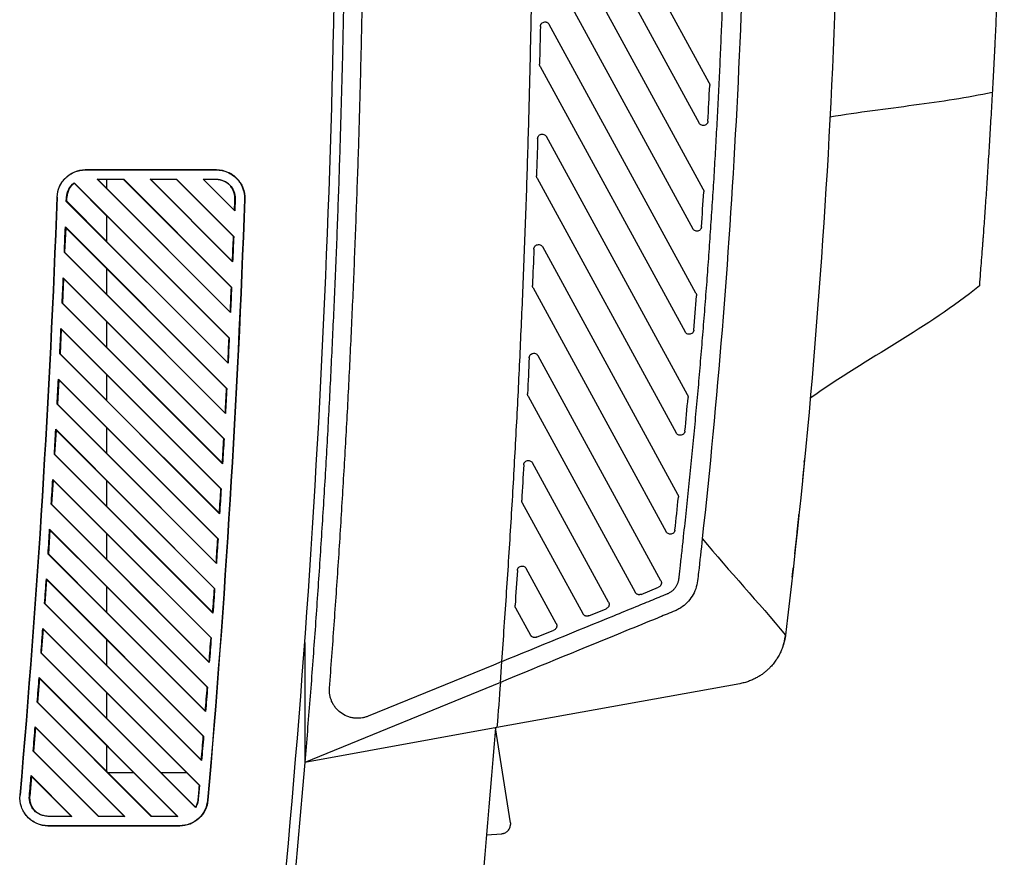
# Model space of a CAD drawing. Header units: millimetres. Extents: x -0.44 to 1.31, y -0.87 to 1.29.
# Tile 26 of 182: x -0.22 to -0.12, y 0.07 to 0.16. Entities that reach past the tile are written whole.
import ezdxf

# ---------------------------------------------------------------- set-up
doc = ezdxf.new("R2010")
doc.units = ezdxf.units.MM

msp = doc.modelspace()

# ---------------------------------------------------------------- linework, layer by layer
at = {"color": 7, "linetype": 'Continuous', "lineweight": 25}
for p, q in [((-0.14841, 0.15162), (-0.16524, 0.18243)), ((-0.16613, 0.1778), (-0.14949, 0.14733)), ((-0.14905, 0.14027), (-0.16532, 0.17004)), ((-0.16624, 0.16548), (-0.15017, 0.13606)), ((-0.14982, 0.12917), (-0.1655, 0.15787)), ((-0.16653, 0.15362), (-0.16653, 0.15363)), ((-0.16647, 0.15338), (-0.15099, 0.12504)), ((-0.11812, 0.15169), (-0.11812, 0.15165)), ((-0.14835, 0.15138), (-0.14835, 0.15136)), ((-0.15073, 0.11831), (-0.1658, 0.14589)), ((-0.21504, 0.14233), (-0.21503, 0.14235)), ((-0.20104, 0.14233), (-0.21504, 0.14233)), ((-0.21503, 0.14235), (-0.20102, 0.14235)), ((-0.20102, 0.14235), (-0.20104, 0.14233)), ((-0.21621, 0.14095), (-0.21622, 0.14091)), ((-0.21622, 0.14091), (-0.21276, 0.13745)), ((-0.21621, 0.14095), (-0.19966, 0.1244)), ((-0.21376, 0.14133), (-0.21093, 0.14133)), ((-0.19953, 0.1271), (-0.21376, 0.14133)), ((-0.21368, 0.1413), (-0.21376, 0.14133)), ((-0.21276, 0.1413), (-0.21368, 0.1413)), ((-0.21276, 0.14038), (-0.21368, 0.1413)), ((-0.21094, 0.14131), (-0.21276, 0.14131)), ((-0.21276, 0.14131), (-0.21276, 0.14037)), ((-0.21093, 0.14133), (-0.21094, 0.14131)), ((-0.21094, 0.14131), (-0.19943, 0.1298)), ((-0.21093, 0.14133), (-0.19941, 0.12981)), ((-0.20811, 0.14133), (-0.20528, 0.14133)), ((-0.1993, 0.13252), (-0.20811, 0.14133)), ((-0.20805, 0.14131), (-0.20811, 0.14133)), ((-0.20529, 0.14131), (-0.20805, 0.14131)), ((-0.19932, 0.13257), (-0.20805, 0.14131)), ((-0.20528, 0.14133), (-0.20529, 0.14131)), ((-0.20529, 0.14131), (-0.19921, 0.13523)), ((-0.20528, 0.14133), (-0.19919, 0.13524)), ((-0.20245, 0.14133), (-0.20104, 0.14133)), ((-0.19908, 0.13797), (-0.20245, 0.14133)), ((-0.2024, 0.14131), (-0.20245, 0.14133)), ((-0.1991, 0.13801), (-0.2024, 0.14131)), ((-0.20104, 0.14131), (-0.2024, 0.14131)), ((-0.20104, 0.14131), (-0.20104, 0.14133)), ((-0.16686, 0.1417), (-0.16686, 0.14172)), ((-0.16679, 0.14147), (-0.15193, 0.11427)), ((-0.19955, 0.12715), (-0.21276, 0.14037)), ((-0.14899, 0.14003), (-0.14899, 0.14)), ((-0.21804, 0.13944), (-0.21804, 0.13944)), ((-0.21706, 0.13897), (-0.21704, 0.1394)), ((-0.21702, 0.13899), (-0.21706, 0.13897)), ((-0.19979, 0.1217), (-0.21706, 0.13897)), ((-0.21701, 0.1394), (-0.21704, 0.1394)), ((-0.21276, 0.13473), (-0.21702, 0.13899)), ((-0.19904, 0.13926), (-0.19908, 0.13797)), ((-0.19904, 0.13926), (-0.19906, 0.13926)), ((-0.19804, 0.13922), (-0.198, 0.13922)), ((-0.19908, 0.13797), (-0.1991, 0.13801)), ((-0.21276, 0.13747), (-0.19968, 0.12439)), ((-0.21276, 0.13747), (-0.21276, 0.13471)), ((-0.21713, 0.13617), (-0.21724, 0.13354)), ((-0.21716, 0.13625), (-0.19993, 0.11901)), ((-0.21716, 0.13625), (-0.21713, 0.13617)), ((-0.21713, 0.13617), (-0.21276, 0.1318)), ((-0.19981, 0.12175), (-0.21276, 0.13471)), ((-0.19921, 0.13523), (-0.19919, 0.13524)), ((-0.21724, 0.13354), (-0.21727, 0.13353)), ((-0.21276, 0.12907), (-0.21724, 0.13354)), ((-0.15176, 0.10768), (-0.16619, 0.13411)), ((-0.20007, 0.11632), (-0.21727, 0.13353)), ((-0.1993, 0.13252), (-0.19932, 0.13257)), ((-0.21276, 0.13181), (-0.19995, 0.119)), ((-0.21276, 0.13181), (-0.21276, 0.12906)), ((-0.21735, 0.13073), (-0.21747, 0.12812)), ((-0.21739, 0.13081), (-0.20022, 0.11364)), ((-0.21739, 0.13081), (-0.21735, 0.13073)), ((-0.21735, 0.13073), (-0.21276, 0.12614)), ((-0.19943, 0.1298), (-0.19941, 0.12981)), ((-0.16729, 0.12998), (-0.16729, 0.13)), ((-0.16722, 0.12974), (-0.153, 0.10371)), ((-0.20009, 0.11637), (-0.21276, 0.12906)), ((-0.14976, 0.12893), (-0.14976, 0.12889)), ((-0.21747, 0.12812), (-0.21751, 0.12811)), ((-0.20037, 0.11097), (-0.21751, 0.12811)), ((-0.21277, 0.12341), (-0.21747, 0.12812)), ((-0.19953, 0.1271), (-0.19955, 0.12715)), ((-0.2176, 0.12532), (-0.21773, 0.12272)), ((-0.21763, 0.1254), (-0.20053, 0.1083)), ((-0.21763, 0.1254), (-0.2176, 0.12532)), ((-0.2176, 0.12532), (-0.21277, 0.12049)), ((-0.21276, 0.12616), (-0.21277, 0.1234)), ((-0.21276, 0.12616), (-0.20024, 0.11364)), ((-0.19968, 0.12439), (-0.19966, 0.1244)), ((-0.20039, 0.11102), (-0.21277, 0.1234)), ((-0.21773, 0.12272), (-0.21776, 0.12271)), ((-0.20069, 0.10563), (-0.21776, 0.12271)), ((-0.21277, 0.11776), (-0.21773, 0.12272)), ((-0.15357, 0.09849), (-0.16669, 0.1225)), ((-0.19979, 0.1217), (-0.19981, 0.12175)), ((-0.21787, 0.11993), (-0.21801, 0.11734)), ((-0.2179, 0.12001), (-0.20086, 0.10297)), ((-0.2179, 0.12001), (-0.21787, 0.11993)), ((-0.21787, 0.11993), (-0.21277, 0.11483)), ((-0.21277, 0.1205), (-0.20055, 0.10829)), ((-0.21277, 0.1205), (-0.21277, 0.11774)), ((-0.19995, 0.119), (-0.19993, 0.11901)), ((-0.16781, 0.11843), (-0.16781, 0.11845)), ((-0.16775, 0.11819), (-0.15631, 0.09725)), ((-0.15066, 0.11807), (-0.15067, 0.11803)), ((-0.21801, 0.11734), (-0.21804, 0.11733)), ((-0.20104, 0.10032), (-0.21804, 0.11733)), ((-0.21277, 0.1121), (-0.21801, 0.11734)), ((-0.20071, 0.10568), (-0.21277, 0.11774)), ((-0.20007, 0.11632), (-0.20009, 0.11637)), ((-0.21819, 0.11465), (-0.20122, 0.09767)), ((-0.21819, 0.11465), (-0.21816, 0.11457)), ((-0.21277, 0.11485), (-0.20088, 0.10297)), ((-0.21277, 0.11485), (-0.21277, 0.11209)), ((-0.21816, 0.11457), (-0.21831, 0.11199)), ((-0.21816, 0.11457), (-0.21277, 0.10918)), ((-0.20024, 0.11364), (-0.20022, 0.11364)), ((-0.21831, 0.11199), (-0.21834, 0.11197)), ((-0.2014, 0.09503), (-0.21834, 0.11197)), ((-0.21277, 0.10645), (-0.21831, 0.11199)), ((-0.20106, 0.10037), (-0.21277, 0.11209)), ((-0.20037, 0.11097), (-0.20039, 0.11102)), ((-0.15916, 0.09621), (-0.16728, 0.11106)), ((-0.13824, 0.11131), (-0.13825, 0.11121)), ((-0.21847, 0.10922), (-0.21863, 0.10665)), ((-0.2185, 0.1093), (-0.20159, 0.09239)), ((-0.2185, 0.1093), (-0.21847, 0.10922)), ((-0.21847, 0.10922), (-0.21277, 0.10352)), ((-0.21277, 0.10919), (-0.20124, 0.09766)), ((-0.21277, 0.10919), (-0.21277, 0.10643)), ((-0.20055, 0.10829), (-0.20053, 0.1083)), ((-0.1517, 0.10745), (-0.1517, 0.10739)), ((-0.21863, 0.10665), (-0.21867, 0.10664)), ((-0.20179, 0.08976), (-0.21867, 0.10664)), ((-0.21277, 0.10079), (-0.21863, 0.10665)), ((-0.20142, 0.09508), (-0.21277, 0.10643)), ((-0.16843, 0.10705), (-0.16843, 0.10708)), ((-0.16837, 0.10681), (-0.1619, 0.09497)), ((-0.20069, 0.10563), (-0.20071, 0.10568)), ((-0.21881, 0.1039), (-0.21897, 0.10134)), ((-0.21884, 0.10398), (-0.20199, 0.08713)), ((-0.21884, 0.10398), (-0.21881, 0.1039)), ((-0.21881, 0.1039), (-0.21277, 0.09786)), ((-0.21277, 0.10353), (-0.20161, 0.09238)), ((-0.21277, 0.10353), (-0.21277, 0.10078)), ((-0.13927, 0.10136), (-0.13903, 0.10358)), ((-0.20088, 0.10297), (-0.20086, 0.10297)), ((-0.21897, 0.10134), (-0.21901, 0.10133)), ((-0.20219, 0.08451), (-0.21901, 0.10133)), ((-0.21277, 0.09514), (-0.21897, 0.10134)), ((-0.2018, 0.08981), (-0.21277, 0.10078)), ((-0.20104, 0.10032), (-0.20106, 0.10037)), ((-0.16475, 0.09392), (-0.16796, 0.09979)), ((-0.21916, 0.0986), (-0.21934, 0.09605)), ((-0.21919, 0.09868), (-0.2024, 0.08189)), ((-0.21919, 0.09868), (-0.21916, 0.0986)), ((-0.21916, 0.0986), (-0.21277, 0.09221)), ((-0.21277, 0.09788), (-0.20201, 0.08712)), ((-0.21277, 0.09788), (-0.21277, 0.09512)), ((-0.15568, 0.09703), (-0.15382, 0.09779)), ((-0.20124, 0.09766), (-0.20122, 0.09767)), ((-0.21934, 0.09605), (-0.21938, 0.09604)), ((-0.20262, 0.07928), (-0.21938, 0.09604)), ((-0.21277, 0.08948), (-0.21934, 0.09605)), ((-0.16914, 0.09583), (-0.16914, 0.09587)), ((-0.20221, 0.08455), (-0.21277, 0.09512)), ((-0.2014, 0.09503), (-0.20142, 0.09508)), ((-0.16908, 0.09559), (-0.16749, 0.09268)), ((-0.16127, 0.09474), (-0.15941, 0.0955)), ((-0.21954, 0.09332), (-0.21973, 0.09078)), ((-0.21957, 0.0934), (-0.20284, 0.07667)), ((-0.21957, 0.0934), (-0.21954, 0.09332)), ((-0.21954, 0.09332), (-0.21277, 0.08655)), ((-0.16686, 0.09246), (-0.165, 0.09322)), ((-0.21277, 0.09222), (-0.20243, 0.08188)), ((-0.21277, 0.09222), (-0.21277, 0.08947)), ((-0.20161, 0.09238), (-0.20159, 0.09239)), ((-0.1916, 0.09191), (-0.1916, 0.07901)), ((-0.21973, 0.09078), (-0.21976, 0.09076)), ((-0.20327, 0.07427), (-0.21976, 0.09076)), ((-0.21277, 0.08382), (-0.21973, 0.09078)), ((-0.20264, 0.07932), (-0.21277, 0.08947)), ((-0.20179, 0.08976), (-0.2018, 0.08981)), ((-0.17146, 0.08949), (-0.18483, 0.08402)), ((-0.17054, 0.08987), (-0.17146, 0.08949)), ((-0.17071, 0.08764), (-0.17054, 0.08987)), ((-0.21993, 0.08806), (-0.22013, 0.08553)), ((-0.21996, 0.08814), (-0.20516, 0.07333)), ((-0.21996, 0.08814), (-0.21993, 0.08806)), ((-0.21993, 0.08806), (-0.21277, 0.0809)), ((-0.17071, 0.08764), (-0.1916, 0.0791)), ((-0.14515, 0.08749), (-0.17107, 0.08281)), ((-0.21277, 0.08657), (-0.20421, 0.07801)), ((-0.21277, 0.08657), (-0.21277, 0.08381)), ((-0.20201, 0.08712), (-0.20199, 0.08713)), ((-0.22013, 0.08553), (-0.22017, 0.08552)), ((-0.20799, 0.07333), (-0.22017, 0.08552)), ((-0.21277, 0.07817), (-0.22013, 0.08553)), ((-0.20219, 0.08451), (-0.20221, 0.08455)), ((-0.20698, 0.07801), (-0.21277, 0.08381)), ((-0.22035, 0.08282), (-0.22056, 0.0803)), ((-0.22038, 0.0829), (-0.21082, 0.07333)), ((-0.22038, 0.0829), (-0.22035, 0.08282)), ((-0.22035, 0.08282), (-0.2109, 0.07337)), ((-0.17107, 0.08281), (-0.1916, 0.0791)), ((-0.16964, 0.07264), (-0.17123, 0.08278)), ((-0.20243, 0.08188), (-0.2024, 0.08189)), ((-0.22056, 0.0803), (-0.2206, 0.08029)), ((-0.21364, 0.07333), (-0.2206, 0.08029)), ((-0.21363, 0.07337), (-0.22056, 0.0803)), ((-0.21277, 0.08091), (-0.20987, 0.07801)), ((-0.21277, 0.08091), (-0.21277, 0.07815)), ((-0.20262, 0.07928), (-0.20264, 0.07932)), ((-0.21263, 0.07801), (-0.21277, 0.07815)), ((-0.21263, 0.07801), (-0.20987, 0.07801)), ((-0.20797, 0.07337), (-0.21262, 0.07801)), ((-0.20989, 0.07801), (-0.20524, 0.07337)), ((-0.20698, 0.07801), (-0.20421, 0.07801)), ((-0.20328, 0.07433), (-0.20696, 0.07801)), ((-0.20423, 0.07801), (-0.20288, 0.07665)), ((-0.22079, 0.0776), (-0.22097, 0.0755)), ((-0.22082, 0.07768), (-0.21647, 0.07333)), ((-0.22082, 0.07768), (-0.22079, 0.0776)), ((-0.22079, 0.0776), (-0.21656, 0.07337)), ((-0.20284, 0.07667), (-0.20297, 0.07516)), ((-0.20288, 0.07665), (-0.20284, 0.07667)), ((-0.222, 0.07559), (-0.222, 0.0756)), ((-0.22097, 0.0755), (-0.22101, 0.07551)), ((-0.20297, 0.07516), (-0.203, 0.07516)), ((-0.20194, 0.07507), (-0.20197, 0.07507)), ((-0.20327, 0.07427), (-0.20328, 0.07433)), ((-0.21902, 0.07337), (-0.21902, 0.07333)), ((-0.21902, 0.07337), (-0.21656, 0.07337)), ((-0.21647, 0.07333), (-0.21902, 0.07333)), ((-0.21656, 0.07337), (-0.21647, 0.07333)), ((-0.21364, 0.07333), (-0.21363, 0.07337)), ((-0.21082, 0.07333), (-0.21364, 0.07333)), ((-0.21363, 0.07337), (-0.2109, 0.07337)), ((-0.2109, 0.07337), (-0.21082, 0.07333)), ((-0.20799, 0.07333), (-0.20797, 0.07337)), ((-0.20516, 0.07333), (-0.20799, 0.07333)), ((-0.20797, 0.07337), (-0.20524, 0.07337)), ((-0.20524, 0.07337), (-0.20516, 0.07333)), ((-0.219, 0.07231), (-0.21902, 0.07233)), ((-0.21902, 0.07233), (-0.20496, 0.07233)), ((-0.20494, 0.07231), (-0.219, 0.07231)), ((-0.20496, 0.07233), (-0.20494, 0.07231)), ((-0.17218, 0.07137), (-0.17056, 0.07148))]:
    msp.add_line(p, q, dxfattribs=at)
for points, knots in [([(-0.11807, 0.24195), (-0.11802, 0.24099), (-0.11792, 0.23909), (-0.11779, 0.23623), (-0.11766, 0.23336), (-0.11754, 0.2305), (-0.11744, 0.22764), (-0.11734, 0.22478), (-0.11725, 0.22191), (-0.11717, 0.21905), (-0.1171, 0.21619), (-0.11704, 0.21332), (-0.117, 0.21046), (-0.11696, 0.20759), (-0.11693, 0.20473), (-0.11691, 0.20186), (-0.11689, 0.199), (-0.11689, 0.19346), (-0.11696, 0.18487), (-0.11717, 0.17502), (-0.11742, 0.1672), (-0.11761, 0.16238), (-0.11776, 0.15887), (-0.11786, 0.15679), (-0.11791, 0.15565), (-0.11793, 0.15529), (-0.11795, 0.15498), (-0.11797, 0.15451), (-0.118, 0.15393), (-0.11804, 0.15324), (-0.11807, 0.15255), (-0.11811, 0.15188), (-0.11814, 0.15123), (-0.11817, 0.15081), (-0.11818, 0.1506)], [0, 0, 0, 0, 0.031265, 0.06253, 0.093795, 0.12506, 0.156325, 0.18759, 0.218855, 0.25012, 0.281385, 0.31265, 0.343916, 0.375181, 0.406446, 0.437711, 0.468976, 0.500241, 0.619062, 0.750342, 0.822647, 0.875386, 0.908206, 0.937916, 0.943259, 0.94573, 0.949631, 0.953484, 0.961168, 0.968889, 0.976638, 0.984415, 0.992204, 1, 1, 1, 1]), ([(-0.18838, 0.23939), (-0.18833, 0.23817), (-0.18822, 0.23574), (-0.18808, 0.2321), (-0.18796, 0.22845), (-0.18784, 0.22481), (-0.18773, 0.22117), (-0.18763, 0.21752), (-0.18754, 0.21388), (-0.18746, 0.21023), (-0.1874, 0.20659), (-0.18734, 0.20294), (-0.18729, 0.1993), (-0.18726, 0.19565), (-0.18723, 0.192), (-0.18722, 0.18836), (-0.18721, 0.18471), (-0.18722, 0.18107), (-0.18724, 0.17742), (-0.18726, 0.17378), (-0.1873, 0.17013), (-0.18735, 0.16648), (-0.1874, 0.16284), (-0.18749, 0.15818), (-0.18762, 0.15251), (-0.18781, 0.14582), (-0.18803, 0.13914), (-0.18828, 0.13246), (-0.18858, 0.12579), (-0.1889, 0.11911), (-0.18926, 0.11244), (-0.18966, 0.10576), (-0.19009, 0.09909), (-0.19055, 0.09243), (-0.19105, 0.08576), (-0.19141, 0.08132), (-0.1916, 0.0791)], [0, 0, 0, 0, 0.022733, 0.045465, 0.068195, 0.090924, 0.113651, 0.136377, 0.159102, 0.181827, 0.204551, 0.227275, 0.249998, 0.272722, 0.295446, 0.31817, 0.340895, 0.36362, 0.386347, 0.409074, 0.431803, 0.454534, 0.477266, 0.5, 0.541677, 0.583348, 0.625014, 0.666677, 0.708338, 0.749998, 0.791658, 0.83332, 0.874983, 0.916651, 0.958322, 1, 1, 1, 1]), ([(-0.17055, 0.08986), (-0.17046, 0.0911), (-0.17029, 0.09358), (-0.17004, 0.0973), (-0.16979, 0.10102), (-0.16956, 0.10474), (-0.16934, 0.10846), (-0.16913, 0.11218), (-0.16893, 0.1159), (-0.16874, 0.11962), (-0.16857, 0.12334), (-0.1684, 0.12706), (-0.16824, 0.13078), (-0.1681, 0.13451), (-0.16796, 0.13823), (-0.16784, 0.14195), (-0.16772, 0.14568), (-0.16762, 0.1494), (-0.16753, 0.15313), (-0.16744, 0.15685), (-0.16735, 0.1617), (-0.16726, 0.16766), (-0.1672, 0.17474), (-0.16717, 0.18182), (-0.16718, 0.1889), (-0.16722, 0.19598), (-0.16731, 0.20305), (-0.16744, 0.21013), (-0.1676, 0.21721), (-0.1678, 0.22429), (-0.16797, 0.229), (-0.16805, 0.23136)], [0, 0, 0, 0, 0.026321, 0.05264, 0.078957, 0.105273, 0.131588, 0.157902, 0.184215, 0.210528, 0.236841, 0.263153, 0.289466, 0.315779, 0.342092, 0.368407, 0.394722, 0.421039, 0.447357, 0.473677, 0.499999, 0.55001, 0.600015, 0.650015, 0.700011, 0.750005, 0.799999, 0.849994, 0.899992, 0.949993, 1, 1, 1, 1]), ([(-0.1444, 0.19225), (-0.1444, 0.19038), (-0.1444, 0.18852), (-0.14442, 0.18479), (-0.14446, 0.1792), (-0.14471, 0.16615), (-0.14573, 0.1401), (-0.14754, 0.11781), (-0.14915, 0.10299)], [0, 0, 0, 0, 0.0625, 0.0625, 0.125, 0.25, 0.5, 1, 1, 1, 1]), ([(-0.15114, 0.1032), (-0.15104, 0.10414), (-0.15083, 0.10603), (-0.15054, 0.10885), (-0.15026, 0.11167), (-0.14999, 0.1145), (-0.14972, 0.11733), (-0.14947, 0.12015), (-0.14923, 0.12298), (-0.149, 0.12581), (-0.14878, 0.12864), (-0.14856, 0.13147), (-0.14836, 0.1343), (-0.14817, 0.13713), (-0.14798, 0.13996), (-0.14781, 0.1428), (-0.14765, 0.14563), (-0.1475, 0.14846), (-0.14735, 0.1513), (-0.14722, 0.15413), (-0.1471, 0.15696), (-0.14698, 0.1598), (-0.14688, 0.16263), (-0.14679, 0.16547), (-0.1467, 0.1683), (-0.14663, 0.17113), (-0.14657, 0.17397), (-0.14651, 0.1768), (-0.14647, 0.17964), (-0.14644, 0.18247), (-0.14641, 0.1853), (-0.1464, 0.18813), (-0.1464, 0.19002), (-0.1464, 0.19097)], [0, 0, 0, 0, 0.03228, 0.064561, 0.096841, 0.129122, 0.161403, 0.193683, 0.225963, 0.258242, 0.29052, 0.322797, 0.355073, 0.387347, 0.419619, 0.45189, 0.484158, 0.516424, 0.548688, 0.580948, 0.613206, 0.645461, 0.677712, 0.70996, 0.742204, 0.774445, 0.806681, 0.838913, 0.87114, 0.903362, 0.93558, 0.967793, 1, 1, 1, 1]), ([(-0.22042, -0.10029), (-0.21508, -0.07698), (-0.2104, -0.05348), (-0.20235, -0.00621), (-0.19898, 0.01755), (-0.1936, 0.06524), (-0.19158, 0.08915), (-0.18889, 0.13703), (-0.18822, 0.16098), (-0.18822, 0.1849)], [0, 0, 0, 0, 0.25, 0.25, 0.5, 0.5, 0.75, 0.75, 1, 1, 1, 1]), ([(-0.18896, 0.08703), (-0.18887, 0.08815), (-0.1887, 0.0904), (-0.18846, 0.09377), (-0.18822, 0.09714), (-0.18799, 0.10051), (-0.18778, 0.10388), (-0.18757, 0.10725), (-0.18737, 0.11063), (-0.18718, 0.114), (-0.18699, 0.11737), (-0.18682, 0.12074), (-0.18666, 0.12412), (-0.1865, 0.12749), (-0.18635, 0.13087), (-0.18622, 0.13424), (-0.18609, 0.13761), (-0.18597, 0.14099), (-0.18585, 0.14437), (-0.18575, 0.14774), (-0.18566, 0.15112), (-0.18557, 0.15449), (-0.1855, 0.15787), (-0.18543, 0.16125), (-0.18537, 0.16462), (-0.18533, 0.168), (-0.18529, 0.17138), (-0.18525, 0.17476), (-0.18523, 0.17814), (-0.18522, 0.18152), (-0.18522, 0.18377), (-0.18522, 0.1849)], [0, 0, 0, 0, 0.034498, 0.068992, 0.103484, 0.137973, 0.172459, 0.206943, 0.241426, 0.275906, 0.310384, 0.344862, 0.379338, 0.413814, 0.448288, 0.482763, 0.517237, 0.551712, 0.586187, 0.620662, 0.655138, 0.689616, 0.724094, 0.758575, 0.793057, 0.827541, 0.862027, 0.896516, 0.931008, 0.965502, 1, 1, 1, 1]), ([(-0.16644, 0.15764), (-0.16644, 0.15767), (-0.16644, 0.15771), (-0.16642, 0.15778), (-0.16639, 0.15785), (-0.16635, 0.15792), (-0.1663, 0.15798), (-0.16621, 0.15806), (-0.16606, 0.15813), (-0.1659, 0.15814), (-0.16578, 0.15811), (-0.16569, 0.15807), (-0.16558, 0.15799), (-0.16553, 0.15791), (-0.1655, 0.15787)], [0, 0, 0, 0, 0.055755, 0.110313, 0.164855, 0.220565, 0.288262, 0.355879, 0.500277, 0.644678, 0.712292, 0.780001, 0.889964, 1, 1, 1, 1]), ([(-0.16647, 0.15338), (-0.16648, 0.1534), (-0.16649, 0.15343), (-0.16651, 0.15349), (-0.16652, 0.15355), (-0.16653, 0.1536), (-0.16653, 0.15362)], [0, 0, 0, 0, 0.252558, 0.500734, 0.748539, 1, 1, 1, 1]), ([(-0.14841, 0.15162), (-0.1484, 0.1516), (-0.14839, 0.15157), (-0.14837, 0.15151), (-0.14835, 0.15145), (-0.14835, 0.1514), (-0.14835, 0.15138)], [0, 0, 0, 0, 0.252001, 0.500005, 0.748006, 1, 1, 1, 1]), ([(-0.11818, 0.1506), (-0.11823, 0.1497), (-0.11833, 0.14795), (-0.11848, 0.14536), (-0.11864, 0.14289), (-0.11879, 0.14052), (-0.11894, 0.13826), (-0.11907, 0.13648), (-0.11915, 0.13536), (-0.11918, 0.13492), (-0.1192, 0.13467), (-0.11923, 0.13425), (-0.1193, 0.13342), (-0.11938, 0.13235), (-0.11946, 0.13131), (-0.11951, 0.13067), (-0.11954, 0.1303), (-0.11955, 0.13014), (-0.11956, 0.13005), (-0.11956, 0.13), (-0.11956, 0.12997), (-0.11956, 0.12996), (-0.11956, 0.12996)], [0, 0, 0, 0, 0.109183, 0.213979, 0.314388, 0.41041, 0.502046, 0.589589, 0.627557, 0.63775, 0.643237, 0.658833, 0.689815, 0.75182, 0.813904, 0.875978, 0.907042, 0.937961, 0.953626, 0.968849, 0.982378, 1, 1, 1, 1]), ([(-0.14855, 0.14754), (-0.14855, 0.14752), (-0.14855, 0.14747), (-0.14857, 0.1474), (-0.1486, 0.14734), (-0.14866, 0.14724), (-0.14876, 0.14714), (-0.14893, 0.14707), (-0.14912, 0.14706), (-0.14928, 0.14712), (-0.14941, 0.14721), (-0.14946, 0.14729), (-0.14949, 0.14733)], [0, 0, 0, 0, 0.055978, 0.110774, 0.165553, 0.221481, 0.360915, 0.500274, 0.639648, 0.779078, 0.889508, 1, 1, 1, 1]), ([(-0.16673, 0.14567), (-0.16673, 0.14569), (-0.16673, 0.14574), (-0.16671, 0.14581), (-0.16668, 0.14588), (-0.16663, 0.14597), (-0.16652, 0.14608), (-0.16635, 0.14615), (-0.16617, 0.14616), (-0.166, 0.14611), (-0.16587, 0.14602), (-0.16582, 0.14593), (-0.1658, 0.14589)], [0, 0, 0, 0, 0.055833, 0.110472, 0.165096, 0.220882, 0.360611, 0.500277, 0.639944, 0.779682, 0.889806, 1, 1, 1, 1]), ([(-0.21804, 0.13944), (-0.21803, 0.13983), (-0.21794, 0.14021), (-0.21762, 0.14091), (-0.2174, 0.14124), (-0.21684, 0.14177), (-0.21651, 0.14199), (-0.2158, 0.14227), (-0.21541, 0.14235), (-0.21503, 0.14235)], [0, 0, 0, 0, 0.25, 0.25, 0.5, 0.5, 0.75, 0.75, 1, 1, 1, 1]), ([(-0.21804, 0.13944), (-0.21803, 0.13982), (-0.21794, 0.1402), (-0.21763, 0.1409), (-0.2174, 0.14122), (-0.21685, 0.14176), (-0.21652, 0.14197), (-0.21581, 0.14226), (-0.21543, 0.14233), (-0.21504, 0.14233)], [0, 0, 0, 0, 0.25, 0.25, 0.5, 0.5, 0.75, 0.75, 1, 1, 1, 1]), ([(-0.20104, 0.14233), (-0.20063, 0.14233), (-0.20023, 0.14225), (-0.19949, 0.14194), (-0.19916, 0.1417), (-0.1986, 0.14113), (-0.19838, 0.14078), (-0.19809, 0.14003), (-0.19802, 0.13962), (-0.19804, 0.13922)], [0, 0, 0, 0, 0.25, 0.25, 0.5, 0.5, 0.75, 0.75, 1, 1, 1, 1]), ([(-0.20102, 0.14235), (-0.20061, 0.14235), (-0.20021, 0.14227), (-0.19947, 0.14195), (-0.19913, 0.14172), (-0.19857, 0.14114), (-0.19834, 0.14079), (-0.19806, 0.14003), (-0.19799, 0.13963), (-0.198, 0.13922)], [0, 0, 0, 0, 0.25, 0.25, 0.5, 0.5, 0.75, 0.75, 1, 1, 1, 1]), ([(-0.21704, 0.1394), (-0.21703, 0.1397), (-0.21695, 0.14), (-0.21667, 0.14054), (-0.21646, 0.14078), (-0.21621, 0.14095)], [0, 0, 0, 0, 0.5, 0.5, 1, 1, 1, 1]), ([(-0.21622, 0.14091), (-0.21625, 0.14088), (-0.21631, 0.14083), (-0.21641, 0.14075), (-0.21649, 0.14066), (-0.21658, 0.14056), (-0.21665, 0.14046), (-0.21672, 0.14036), (-0.2168, 0.14022), (-0.21688, 0.14004), (-0.21695, 0.13983), (-0.21699, 0.13962), (-0.217, 0.13948), (-0.21701, 0.1394)], [0, 0, 0, 0, 0.071203, 0.141975, 0.212629, 0.283481, 0.354843, 0.427021, 0.50031, 0.628094, 0.752932, 0.876369, 1, 1, 1, 1]), ([(-0.19906, 0.13926), (-0.19905, 0.13939), (-0.19906, 0.13953), (-0.19911, 0.13978), (-0.19914, 0.13991), (-0.19924, 0.14016), (-0.1993, 0.14028), (-0.19944, 0.1405), (-0.19952, 0.14061), (-0.19979, 0.14089), (-0.20002, 0.14105), (-0.20038, 0.1412), (-0.20051, 0.14124), (-0.20077, 0.1413), (-0.2009, 0.14131), (-0.20104, 0.14131)], [0, 0, 0, 0, 0.125, 0.125, 0.25, 0.25, 0.375, 0.375, 0.5, 0.5, 0.75, 0.75, 0.875, 0.875, 1, 1, 1, 1]), ([(-0.16679, 0.14147), (-0.1668, 0.14148), (-0.16682, 0.14152), (-0.16684, 0.14158), (-0.16685, 0.14164), (-0.16685, 0.14168), (-0.16686, 0.1417)], [0, 0, 0, 0, 0.252784, 0.501031, 0.748756, 1, 1, 1, 1]), ([(-0.14905, 0.14027), (-0.14904, 0.14025), (-0.14902, 0.14021), (-0.149, 0.14015), (-0.14899, 0.14009), (-0.14899, 0.14005), (-0.14899, 0.14003)], [0, 0, 0, 0, 0.252001, 0.500005, 0.748006, 1, 1, 1, 1]), ([(-0.14923, 0.13627), (-0.14923, 0.13624), (-0.14924, 0.1362), (-0.14926, 0.13613), (-0.14929, 0.13606), (-0.14934, 0.13597), (-0.14945, 0.13587), (-0.14962, 0.1358), (-0.1498, 0.13579), (-0.14996, 0.13585), (-0.15009, 0.13594), (-0.15014, 0.13602), (-0.15017, 0.13606)], [0, 0, 0, 0, 0.056061, 0.110946, 0.165814, 0.221823, 0.361088, 0.500273, 0.639479, 0.778733, 0.889338, 1, 1, 1, 1]), ([(-0.16713, 0.13389), (-0.16713, 0.13391), (-0.16713, 0.13396), (-0.16711, 0.13403), (-0.16708, 0.13409), (-0.16702, 0.13419), (-0.16692, 0.13429), (-0.16675, 0.13436), (-0.16656, 0.13438), (-0.1664, 0.13432), (-0.16627, 0.13423), (-0.16622, 0.13415), (-0.16619, 0.13411)], [0, 0, 0, 0, 0.055888, 0.110586, 0.165267, 0.221107, 0.360725, 0.500276, 0.639833, 0.779455, 0.889694, 1, 1, 1, 1]), ([(-0.16722, 0.12974), (-0.16723, 0.12976), (-0.16725, 0.12979), (-0.16727, 0.12985), (-0.16728, 0.12992), (-0.16728, 0.12996), (-0.16729, 0.12998)], [0, 0, 0, 0, 0.25301, 0.501327, 0.748973, 1, 1, 1, 1]), ([(-0.14982, 0.12917), (-0.14981, 0.12915), (-0.14979, 0.12911), (-0.14977, 0.12905), (-0.14976, 0.12899), (-0.14976, 0.12895), (-0.14976, 0.12893)], [0, 0, 0, 0, 0.252001, 0.500005, 0.748006, 1, 1, 1, 1]), ([(-0.15005, 0.12524), (-0.15005, 0.12522), (-0.15006, 0.12517), (-0.15008, 0.12511), (-0.15011, 0.12504), (-0.15017, 0.12495), (-0.15027, 0.12485), (-0.15044, 0.12479), (-0.15062, 0.12478), (-0.15078, 0.12483), (-0.15091, 0.12493), (-0.15096, 0.12501), (-0.15099, 0.12504)], [0, 0, 0, 0, 0.056136, 0.111107, 0.166062, 0.222155, 0.36125, 0.500272, 0.639309, 0.778397, 0.889166, 1, 1, 1, 1]), ([(-0.16763, 0.12228), (-0.16762, 0.12231), (-0.16762, 0.12235), (-0.1676, 0.12242), (-0.16757, 0.12249), (-0.16752, 0.12258), (-0.16741, 0.12269), (-0.16724, 0.12276), (-0.16706, 0.12277), (-0.1669, 0.12271), (-0.16677, 0.12262), (-0.16671, 0.12254), (-0.16669, 0.1225)], [0, 0, 0, 0, 0.055941, 0.1106966, 0.1654354, 0.2213274, 0.3608368, 0.500275, 0.6397241, 0.779233, 0.8895848, 1, 1, 1, 1]), ([(-0.16775, 0.11819), (-0.16776, 0.11821), (-0.16778, 0.11825), (-0.1678, 0.11831), (-0.16781, 0.11837), (-0.16781, 0.11841), (-0.16781, 0.11843)], [0, 0, 0, 0, 0.253235, 0.501622, 0.749189, 1, 1, 1, 1]), ([(-0.15073, 0.11831), (-0.15072, 0.11829), (-0.1507, 0.11826), (-0.15068, 0.1182), (-0.15067, 0.11814), (-0.15067, 0.11809), (-0.15066, 0.11807)], [0, 0, 0, 0, 0.252001, 0.500005, 0.748006, 1, 1, 1, 1]), ([(-0.151, 0.11446), (-0.151, 0.11444), (-0.15101, 0.11439), (-0.15103, 0.11432), (-0.15106, 0.11426), (-0.15112, 0.11417), (-0.15122, 0.11407), (-0.15139, 0.11401), (-0.15157, 0.114), (-0.15173, 0.11406), (-0.15186, 0.11415), (-0.15191, 0.11423), (-0.15193, 0.11427)], [0, 0, 0, 0, 0.0562141, 0.1112693, 0.1663093, 0.2224783, 0.3614141, 0.5002713, 0.6391331, 0.7780695, 0.8889895, 1, 1, 1, 1]), ([(-0.13822, 0.11156), (-0.13822, 0.11156), (-0.13822, 0.11155), (-0.13822, 0.11153), (-0.13822, 0.11151), (-0.13822, 0.11147), (-0.13823, 0.11143), (-0.13823, 0.11138), (-0.13824, 0.11133), (-0.13824, 0.11131)], [0, 0, 0, 0, 0.147765, 0.29302, 0.436272, 0.578048, 0.718891, 0.859355, 1, 1, 1, 1]), ([(-0.16821, 0.11085), (-0.16821, 0.11088), (-0.16821, 0.11092), (-0.16819, 0.11099), (-0.16816, 0.11106), (-0.1681, 0.11115), (-0.168, 0.11125), (-0.16783, 0.11132), (-0.16764, 0.11133), (-0.16748, 0.11128), (-0.16736, 0.11118), (-0.1673, 0.1111), (-0.16728, 0.11106)], [0, 0, 0, 0, 0.055993, 0.110805, 0.1656, 0.221544, 0.360946, 0.500274, 0.639617, 0.779015, 0.889477, 1, 1, 1, 1]), ([(-0.13826, 0.11114), (-0.13826, 0.11112), (-0.13826, 0.11107), (-0.13827, 0.111), (-0.13828, 0.11092), (-0.13829, 0.11083), (-0.13829, 0.11074), (-0.1383, 0.11064), (-0.13832, 0.1105), (-0.13834, 0.11032), (-0.13836, 0.1101), (-0.13838, 0.10987), (-0.13841, 0.10962), (-0.13842, 0.10945), (-0.13843, 0.10937)], [0, 0, 0, 0, 0.061819, 0.122986, 0.183776, 0.244469, 0.305346, 0.366686, 0.428761, 0.544702, 0.657985, 0.770411, 0.883818, 1, 1, 1, 1]), ([(-0.13826, 0.11114), (-0.13825, 0.11116), (-0.13825, 0.1112), (-0.13825, 0.11125), (-0.13824, 0.11129), (-0.13824, 0.11132), (-0.13824, 0.11134), (-0.13823, 0.11136), (-0.13823, 0.11136), (-0.13823, 0.11136)], [0, 0, 0, 0, 0.1451224, 0.2894802, 0.433079, 0.5759245, 0.7180226, 0.8593791, 1, 1, 1, 1]), ([(-0.13837, 0.10997), (-0.13837, 0.10997), (-0.13839, 0.10978), (-0.13841, 0.10958), (-0.13843, 0.10937)], [0, 0, 0, 0, 0.015674, 1, 1, 1, 1]), ([(-0.15176, 0.10768), (-0.15175, 0.10767), (-0.15173, 0.10763), (-0.15171, 0.10757), (-0.1517, 0.10751), (-0.1517, 0.10747), (-0.1517, 0.10745)], [0, 0, 0, 0, 0.252001, 0.500005, 0.748006, 1, 1, 1, 1]), ([(-0.16837, 0.10681), (-0.16838, 0.10683), (-0.1684, 0.10687), (-0.16842, 0.10693), (-0.16843, 0.10699), (-0.16843, 0.10703), (-0.16843, 0.10705)], [0, 0, 0, 0, 0.253459, 0.501917, 0.749405, 1, 1, 1, 1]), ([(-0.13903, 0.10358), (-0.13902, 0.10362), (-0.13901, 0.10372), (-0.139, 0.10385), (-0.13898, 0.10398), (-0.13897, 0.10411), (-0.13896, 0.10422), (-0.13895, 0.10433), (-0.13894, 0.10444), (-0.13893, 0.10454), (-0.13892, 0.10462), (-0.13891, 0.10471), (-0.1389, 0.10478), (-0.13889, 0.10486), (-0.13889, 0.10492), (-0.13887, 0.10502), (-0.13886, 0.10516), (-0.13884, 0.10531), (-0.13883, 0.10542), (-0.13882, 0.1055), (-0.13882, 0.10555), (-0.13882, 0.10556), (-0.13882, 0.10556)], [0, 0, 0, 0, 0.045382, 0.089278, 0.131686, 0.172607, 0.212041, 0.249988, 0.286449, 0.321422, 0.354909, 0.38691, 0.417424, 0.446452, 0.473994, 0.500051, 0.587026, 0.672525, 0.75656, 0.839142, 0.920284, 1, 1, 1, 1]), ([(-0.17054, 0.08987), (-0.16656, 0.0915), (-0.16179, 0.09345), (-0.15641, 0.09565), (-0.15472, 0.09634), (-0.15375, 0.09674), (-0.15331, 0.09692), (-0.1531, 0.097), (-0.15295, 0.09707), (-0.15285, 0.09711), (-0.15276, 0.09715), (-0.15259, 0.09724), (-0.15235, 0.09739), (-0.15212, 0.09763), (-0.15192, 0.09788), (-0.15178, 0.09816), (-0.15169, 0.09841), (-0.15165, 0.09862), (-0.15162, 0.09884), (-0.15159, 0.09911), (-0.15156, 0.09942), (-0.15152, 0.09973), (-0.15147, 0.1002), (-0.1514, 0.10083), (-0.15131, 0.10163), (-0.15122, 0.10242), (-0.15117, 0.10294), (-0.15114, 0.1032)], [0, 0, 0, 0, 0.5011872, 0.6014247, 0.6766027, 0.7141918, 0.7234825, 0.7329863, 0.7399339, 0.7423836, 0.7454746, 0.7517876, 0.7651659, 0.7778684, 0.7903432, 0.8025424, 0.8143697, 0.820356, 0.8275864, 0.8399235, 0.8519144, 0.8641005, 0.8762542, 0.9073539, 0.9383816, 0.9692602, 1, 1, 1, 1]), ([(-0.15207, 0.1039), (-0.15207, 0.10387), (-0.15208, 0.10383), (-0.1521, 0.10376), (-0.15213, 0.1037), (-0.15219, 0.10361), (-0.1523, 0.10351), (-0.15247, 0.10345), (-0.15264, 0.10344), (-0.1528, 0.1035), (-0.15293, 0.10359), (-0.15298, 0.10367), (-0.153, 0.10371)], [0, 0, 0, 0, 0.05629, 0.111428, 0.16655, 0.222794, 0.361561, 0.500268, 0.638964, 0.777751, 0.888833, 1, 1, 1, 1]), ([(-0.14915, 0.10299), (-0.14928, 0.10179), (-0.14941, 0.10059), (-0.14958, 0.09909), (-0.14962, 0.09879), (-0.14969, 0.09819), (-0.14989, 0.09731), (-0.15052, 0.09631), (-0.15132, 0.09566), (-0.15171, 0.09544), (-0.15198, 0.0953), (-0.15212, 0.09525), (-0.15282, 0.09496), (-0.1545, 0.09427), (-0.16065, 0.09176), (-0.16624, 0.08947), (-0.17071, 0.08764)], [0, 0, 0, 0, 0.125, 0.125, 0.15625, 0.15625, 0.1875, 0.25, 0.28125, 0.296875, 0.296875, 0.3125, 0.3125, 0.375, 0.5, 1, 1, 1, 1]), ([(-0.16889, 0.09959), (-0.16889, 0.09961), (-0.16889, 0.09966), (-0.16887, 0.09973), (-0.16884, 0.09979), (-0.16878, 0.09988), (-0.16867, 0.09998), (-0.16851, 0.10005), (-0.16832, 0.10006), (-0.16816, 0.10001), (-0.16803, 0.09991), (-0.16798, 0.09983), (-0.16796, 0.09979)], [0, 0, 0, 0, 0.056045, 0.110912, 0.165763, 0.221756, 0.361054, 0.500273, 0.639512, 0.778801, 0.889372, 1, 1, 1, 1]), ([(-0.13955, 0.09886), (-0.13955, 0.09886), (-0.13954, 0.09886), (-0.13954, 0.09888), (-0.13954, 0.0989), (-0.13954, 0.09893), (-0.13953, 0.09897), (-0.13953, 0.09902), (-0.13952, 0.09908), (-0.13951, 0.09915), (-0.1395, 0.09924), (-0.13949, 0.09935), (-0.13947, 0.09949), (-0.13945, 0.09966), (-0.13944, 0.09979), (-0.13943, 0.09985)], [0, 0, 0, 0, 0.059363, 0.119607, 0.18074, 0.242768, 0.305697, 0.369534, 0.434283, 0.49995, 0.574048, 0.661107, 0.761123, 0.874091, 1, 1, 1, 1]), ([(-0.15351, 0.09825), (-0.15351, 0.09823), (-0.15351, 0.09818), (-0.15353, 0.09811), (-0.15356, 0.09804), (-0.15361, 0.09795), (-0.15369, 0.09786), (-0.15378, 0.09781), (-0.15382, 0.09779)], [0, 0, 0, 0, 0.126623, 0.250395, 0.374138, 0.500678, 0.750393, 1, 1, 1, 1]), ([(-0.15357, 0.09849), (-0.15356, 0.09847), (-0.15354, 0.09844), (-0.15352, 0.09838), (-0.15351, 0.09832), (-0.15351, 0.09827), (-0.15351, 0.09825)], [0, 0, 0, 0, 0.252001, 0.500005, 0.748006, 1, 1, 1, 1]), ([(-0.15568, 0.09703), (-0.1557, 0.09702), (-0.15574, 0.09701), (-0.1558, 0.097), (-0.15587, 0.09699), (-0.15595, 0.09699), (-0.15604, 0.09702), (-0.15613, 0.09706), (-0.1562, 0.09711), (-0.15627, 0.09718), (-0.1563, 0.09723), (-0.15631, 0.09725)], [0, 0, 0, 0, 0.08078, 0.160926, 0.241564, 0.370938, 0.500103, 0.629331, 0.758632, 0.879257, 1, 1, 1, 1]), ([(-0.16908, 0.09559), (-0.16909, 0.09561), (-0.16911, 0.09565), (-0.16913, 0.09571), (-0.16914, 0.09577), (-0.16914, 0.09581), (-0.16914, 0.09583)], [0, 0, 0, 0, 0.253683, 0.502212, 0.749621, 1, 1, 1, 1]), ([(-0.1591, 0.09597), (-0.1591, 0.09594), (-0.1591, 0.09589), (-0.15912, 0.09582), (-0.15914, 0.09575), (-0.15919, 0.09567), (-0.15928, 0.09557), (-0.15936, 0.09553), (-0.15941, 0.0955)], [0, 0, 0, 0, 0.126623, 0.250395, 0.374138, 0.500678, 0.750393, 1, 1, 1, 1]), ([(-0.15916, 0.09621), (-0.15915, 0.09619), (-0.15913, 0.09615), (-0.15911, 0.09609), (-0.1591, 0.09603), (-0.1591, 0.09599), (-0.1591, 0.09597)], [0, 0, 0, 0, 0.252001, 0.500005, 0.748006, 1, 1, 1, 1]), ([(-0.16127, 0.09474), (-0.16129, 0.09474), (-0.16133, 0.09472), (-0.16138, 0.09471), (-0.16145, 0.0947), (-0.16154, 0.09471), (-0.16163, 0.09473), (-0.16172, 0.09477), (-0.16179, 0.09483), (-0.16185, 0.09489), (-0.16188, 0.09494), (-0.1619, 0.09497)], [0, 0, 0, 0, 0.08078, 0.160926, 0.241564, 0.370938, 0.500103, 0.629331, 0.758632, 0.879257, 1, 1, 1, 1]), ([(-0.16469, 0.09368), (-0.16469, 0.09366), (-0.16469, 0.09361), (-0.16471, 0.09353), (-0.16473, 0.09347), (-0.16478, 0.09338), (-0.16486, 0.09329), (-0.16495, 0.09324), (-0.165, 0.09322)], [0, 0, 0, 0, 0.126623, 0.250395, 0.374138, 0.500678, 0.750393, 1, 1, 1, 1]), ([(-0.16475, 0.09392), (-0.16474, 0.0939), (-0.16472, 0.09387), (-0.1647, 0.09381), (-0.16469, 0.09374), (-0.16469, 0.0937), (-0.16469, 0.09368)], [0, 0, 0, 0, 0.252001, 0.500005, 0.748006, 1, 1, 1, 1]), ([(-0.16686, 0.09246), (-0.16688, 0.09245), (-0.16691, 0.09244), (-0.16697, 0.09242), (-0.16704, 0.09242), (-0.16713, 0.09242), (-0.16722, 0.09245), (-0.1673, 0.09249), (-0.16738, 0.09254), (-0.16744, 0.0926), (-0.16747, 0.09265), (-0.16749, 0.09268)], [0, 0, 0, 0, 0.08078, 0.160926, 0.241564, 0.370938, 0.500103, 0.629331, 0.758632, 0.879257, 1, 1, 1, 1]), ([(-0.14026, 0.09268), (-0.14027, 0.0926), (-0.1403, 0.09244), (-0.14034, 0.0922), (-0.14039, 0.09196), (-0.14046, 0.09172), (-0.14053, 0.09148), (-0.14062, 0.09124), (-0.14072, 0.09101), (-0.14082, 0.09078), (-0.14094, 0.09055), (-0.14107, 0.09032), (-0.1412, 0.0901), (-0.14135, 0.08989), (-0.14151, 0.08968), (-0.14168, 0.08947), (-0.14188, 0.08926), (-0.14211, 0.08902), (-0.14238, 0.08878), (-0.14269, 0.08854), (-0.14302, 0.08832), (-0.14339, 0.0881), (-0.14379, 0.08791), (-0.14421, 0.08774), (-0.14467, 0.08759), (-0.14499, 0.08753), (-0.14515, 0.08749)], [0, 0, 0, 0, 0.031705, 0.063632, 0.095784, 0.128162, 0.160766, 0.193597, 0.226657, 0.259947, 0.293468, 0.327222, 0.361208, 0.395428, 0.429883, 0.464574, 0.499502, 0.545176, 0.593331, 0.643968, 0.69709, 0.752697, 0.810791, 0.871372, 0.934442, 1, 1, 1, 1]), ([(-0.14051, 0.09155), (-0.14049, 0.09163), (-0.14044, 0.09177), (-0.14038, 0.092), (-0.14034, 0.09222), (-0.14029, 0.09245), (-0.14027, 0.09261), (-0.14026, 0.09268)], [0, 0, 0, 0, 0.200298, 0.400149, 0.599851, 0.799702, 1, 1, 1, 1]), ([(-0.18897, 0.0868), (-0.18897, 0.08684), (-0.18896, 0.08692), (-0.18896, 0.08699), (-0.18896, 0.08703)], [0, 0, 0, 0, 0.4988083, 1, 1, 1, 1]), ([(-0.18483, 0.08402), (-0.18488, 0.084), (-0.18498, 0.08397), (-0.18513, 0.08392), (-0.18529, 0.08388), (-0.18551, 0.08383), (-0.1858, 0.0838), (-0.18617, 0.0838), (-0.18654, 0.08385), (-0.18704, 0.08398), (-0.18764, 0.08427), (-0.18814, 0.0847), (-0.18846, 0.08512), (-0.18865, 0.08544), (-0.1888, 0.08579), (-0.1889, 0.08613), (-0.18895, 0.08647), (-0.18896, 0.08669), (-0.18897, 0.0868)], [0, 0, 0, 0, 0.027563, 0.055061, 0.082573, 0.110179, 0.170657, 0.231193, 0.296073, 0.360908, 0.49547, 0.630704, 0.69661, 0.762348, 0.824381, 0.886288, 0.94323, 1, 1, 1, 1]), ([(-0.17124, 0.08278), (-0.17264, 0.06476), (-0.17442, 0.04676), (-0.17766, 0.01984), (-0.17883, 0.01087), (-0.18136, -0.00703), (-0.18272, -0.01597), (-0.18562, -0.03381), (-0.18716, -0.04271), (-0.19044, -0.06049), (-0.19217, -0.06937), (-0.19763, -0.09593), (-0.20165, -0.11356), (-0.20603, -0.1311)], [0, 0, 0, 0, 0.25, 0.25, 0.375, 0.375, 0.5, 0.5, 0.625, 0.625, 0.75, 0.75, 1, 1, 1, 1]), ([(-0.219, 0.07231), (-0.21941, 0.07231), (-0.21983, 0.0724), (-0.22059, 0.07274), (-0.22094, 0.07299), (-0.2215, 0.0736), (-0.22172, 0.07397), (-0.22199, 0.07476), (-0.22204, 0.07518), (-0.222, 0.0756)], [0, 0, 0, 0, 0.25, 0.25, 0.5, 0.5, 0.75, 0.75, 1, 1, 1, 1]), ([(-0.21902, 0.07233), (-0.21943, 0.07233), (-0.21984, 0.07242), (-0.2206, 0.07275), (-0.22095, 0.073), (-0.22151, 0.07361), (-0.22172, 0.07397), (-0.22199, 0.07476), (-0.22204, 0.07518), (-0.222, 0.07559)], [0, 0, 0, 0, 0.25, 0.25, 0.5, 0.5, 0.75, 0.75, 1, 1, 1, 1]), ([(-0.22097, 0.0755), (-0.22098, 0.07546), (-0.22098, 0.07537), (-0.22098, 0.07524), (-0.22097, 0.0751), (-0.22094, 0.07497), (-0.22091, 0.07483), (-0.22085, 0.07461), (-0.22072, 0.07432), (-0.22047, 0.07399), (-0.22017, 0.07372), (-0.21985, 0.07355), (-0.21955, 0.07344), (-0.21928, 0.07338), (-0.2191, 0.07337), (-0.21902, 0.07337)], [0, 0, 0, 0, 0.041164, 0.082296, 0.123606, 0.1653, 0.207578, 0.250633, 0.37701, 0.500165, 0.623364, 0.749779, 0.834983, 0.91785, 1, 1, 1, 1]), ([(-0.20197, 0.07507), (-0.20201, 0.0747), (-0.20211, 0.07434), (-0.20243, 0.07367), (-0.20266, 0.07337), (-0.20321, 0.07287), (-0.20353, 0.07267), (-0.20422, 0.0724), (-0.20459, 0.07233), (-0.20496, 0.07233)], [0, 0, 0, 0, 0.25, 0.25, 0.5, 0.5, 0.75, 0.75, 1, 1, 1, 1]), ([(-0.20194, 0.07507), (-0.20197, 0.0747), (-0.20207, 0.07433), (-0.2024, 0.07366), (-0.20263, 0.07336), (-0.20318, 0.07286), (-0.2035, 0.07265), (-0.2042, 0.07238), (-0.20457, 0.07231), (-0.20494, 0.07231)], [0, 0, 0, 0, 0.25, 0.25, 0.5, 0.5, 0.75, 0.75, 1, 1, 1, 1]), ([(-0.20297, 0.07516), (-0.20297, 0.07512), (-0.20298, 0.07504), (-0.203, 0.07493), (-0.20303, 0.07481), (-0.20308, 0.07466), (-0.20315, 0.07448), (-0.20323, 0.07434), (-0.20327, 0.07427)], [0, 0, 0, 0, 0.1216496, 0.2446318, 0.3693932, 0.496362, 0.7466876, 1, 1, 1, 1]), ([(-0.17056, 0.07148), (-0.17053, 0.07149), (-0.17047, 0.07149), (-0.17038, 0.07151), (-0.17029, 0.07154), (-0.17018, 0.07158), (-0.17004, 0.07167), (-0.16989, 0.07179), (-0.16977, 0.07195), (-0.16969, 0.07212), (-0.16964, 0.0723), (-0.16963, 0.07242), (-0.16963, 0.07248)], [0, 0, 0, 0, 0.060407, 0.120396, 0.180463, 0.241104, 0.370295, 0.500141, 0.6293, 0.759164, 0.879401, 1, 1, 1, 1])]:
    msp.add_open_spline(points, degree=3, knots=knots, dxfattribs=at)
for points in [[(-0.13464, 0.21029), (-0.13369, 0.17102), (-0.13557, 0.13168), (-0.14026, 0.09268)], [(-0.16644, 0.15764), (-0.16647, 0.1563), (-0.1665, 0.15497), (-0.16653, 0.15363)], [(-0.14855, 0.14754), (-0.14848, 0.14881), (-0.14842, 0.15009), (-0.14835, 0.15136)], [(-0.11818, 0.1506), (-0.12082, 0.15003), (-0.12644, 0.14921), (-0.13246, 0.14847), (-0.13551, 0.14796)], [(-0.16673, 0.14567), (-0.16677, 0.14435), (-0.16681, 0.14304), (-0.16686, 0.14172)], [(-0.20104, 0.14133), (-0.20051, 0.14133), (-0.19943, 0.14088), (-0.19902, 0.13978), (-0.19904, 0.13926)], [(-0.14923, 0.13627), (-0.14915, 0.13751), (-0.14906, 0.13875), (-0.14899, 0.14)], [(-0.222, 0.0756), (-0.22014, 0.09684), (-0.21882, 0.11813), (-0.21804, 0.13944)], [(-0.21804, 0.13944), (-0.21882, 0.11813), (-0.22014, 0.09684), (-0.222, 0.07559)], [(-0.21702, 0.13899), (-0.21702, 0.13913), (-0.21701, 0.13926), (-0.21701, 0.1394)], [(-0.19804, 0.13922), (-0.19881, 0.11781), (-0.20012, 0.09642), (-0.20197, 0.07507)], [(-0.198, 0.13922), (-0.19877, 0.11781), (-0.20009, 0.09642), (-0.20194, 0.07507)], [(-0.1991, 0.13801), (-0.19909, 0.13843), (-0.19907, 0.13884), (-0.19906, 0.13926)], [(-0.21727, 0.13353), (-0.21723, 0.13443), (-0.2172, 0.13534), (-0.21716, 0.13625)], [(-0.19932, 0.13257), (-0.19928, 0.13346), (-0.19924, 0.13434), (-0.19921, 0.13523)], [(-0.19919, 0.13524), (-0.19922, 0.13433), (-0.19926, 0.13343), (-0.1993, 0.13252)], [(-0.16713, 0.13389), (-0.16718, 0.13259), (-0.16723, 0.13129), (-0.16729, 0.13)], [(-0.21751, 0.12811), (-0.21746, 0.12901), (-0.21742, 0.12991), (-0.21739, 0.13081)], [(-0.19955, 0.12715), (-0.19951, 0.12803), (-0.19947, 0.12892), (-0.19943, 0.1298)], [(-0.19941, 0.12981), (-0.19945, 0.12891), (-0.19949, 0.128), (-0.19953, 0.1271)], [(-0.11956, 0.12996), (-0.12237, 0.12768), (-0.12824, 0.1239), (-0.13446, 0.12019), (-0.13762, 0.11796)], [(-0.15005, 0.12524), (-0.14995, 0.12646), (-0.14985, 0.12768), (-0.14976, 0.12889)], [(-0.21776, 0.12271), (-0.21772, 0.1236), (-0.21767, 0.1245), (-0.21763, 0.1254)], [(-0.19981, 0.12175), (-0.19976, 0.12263), (-0.19972, 0.12351), (-0.19968, 0.12439)], [(-0.19966, 0.1244), (-0.1997, 0.1235), (-0.19975, 0.1226), (-0.19979, 0.1217)], [(-0.16763, 0.12228), (-0.16769, 0.12101), (-0.16775, 0.11973), (-0.16781, 0.11845)], [(-0.21804, 0.11733), (-0.21799, 0.11822), (-0.21795, 0.11912), (-0.2179, 0.12001)], [(-0.20009, 0.11637), (-0.20004, 0.11725), (-0.19999, 0.11813), (-0.19995, 0.119)], [(-0.19993, 0.11901), (-0.19997, 0.11811), (-0.20002, 0.11722), (-0.20007, 0.11632)], [(-0.151, 0.11446), (-0.15088, 0.11565), (-0.15077, 0.11684), (-0.15067, 0.11803)], [(-0.21834, 0.11197), (-0.21829, 0.11286), (-0.21824, 0.11376), (-0.21819, 0.11465)], [(-0.20039, 0.11102), (-0.20034, 0.11189), (-0.20029, 0.11276), (-0.20024, 0.11364)], [(-0.20022, 0.11364), (-0.20027, 0.11275), (-0.20032, 0.11186), (-0.20037, 0.11097)], [(-0.16821, 0.11085), (-0.16829, 0.10959), (-0.16836, 0.10834), (-0.16843, 0.10708)], [(-0.21867, 0.10664), (-0.21861, 0.10753), (-0.21856, 0.10841), (-0.2185, 0.1093)], [(-0.20071, 0.10568), (-0.20066, 0.10655), (-0.2006, 0.10742), (-0.20055, 0.10829)], [(-0.20053, 0.1083), (-0.20058, 0.10741), (-0.20064, 0.10652), (-0.20069, 0.10563)], [(-0.15207, 0.1039), (-0.15194, 0.10506), (-0.15182, 0.10623), (-0.1517, 0.10739)], [(-0.21901, 0.10133), (-0.21895, 0.10221), (-0.21889, 0.1031), (-0.21884, 0.10398)], [(-0.20106, 0.10037), (-0.201, 0.10124), (-0.20094, 0.1021), (-0.20088, 0.10297)], [(-0.20086, 0.10297), (-0.20092, 0.10209), (-0.20098, 0.10121), (-0.20104, 0.10032)], [(-0.14915, 0.10299), (-0.14619, 0.09942), (-0.14321, 0.09625), (-0.14026, 0.09268)], [(-0.16889, 0.09959), (-0.16897, 0.09835), (-0.16906, 0.09711), (-0.16914, 0.09587)], [(-0.21938, 0.09604), (-0.21931, 0.09692), (-0.21925, 0.0978), (-0.21919, 0.09868)], [(-0.20142, 0.09508), (-0.20136, 0.09594), (-0.2013, 0.0968), (-0.20124, 0.09766)], [(-0.20122, 0.09767), (-0.20128, 0.09679), (-0.20134, 0.09591), (-0.2014, 0.09503)], [(-0.21976, 0.09076), (-0.2197, 0.09164), (-0.21963, 0.09252), (-0.21957, 0.0934)], [(-0.14026, 0.09268), (-0.14031, 0.0923), (-0.14039, 0.09192), (-0.14051, 0.09156)], [(-0.2018, 0.08981), (-0.20174, 0.09066), (-0.20168, 0.09152), (-0.20161, 0.09238)], [(-0.20159, 0.09239), (-0.20166, 0.09151), (-0.20172, 0.09063), (-0.20179, 0.08976)], [(-0.22017, 0.08552), (-0.2201, 0.08639), (-0.22003, 0.08726), (-0.21996, 0.08814)], [(-0.17071, 0.08764), (-0.17084, 0.08587), (-0.17094, 0.08458), (-0.17107, 0.08281)], [(-0.20221, 0.08455), (-0.20214, 0.08541), (-0.20208, 0.08627), (-0.20201, 0.08712)], [(-0.20199, 0.08713), (-0.20205, 0.08625), (-0.20212, 0.08538), (-0.20219, 0.08451)], [(-0.2206, 0.08029), (-0.22052, 0.08116), (-0.22045, 0.08203), (-0.22038, 0.0829)], [(-0.20264, 0.07932), (-0.20257, 0.08018), (-0.2025, 0.08103), (-0.20243, 0.08188)], [(-0.2024, 0.08189), (-0.20247, 0.08102), (-0.20255, 0.08015), (-0.20262, 0.07928)], [(-0.1916, 0.0791), (-0.19658, 0.01843), (-0.20587, -0.04176), (-0.21942, -0.1011)], [(-0.22101, 0.07551), (-0.22094, 0.07623), (-0.22088, 0.07695), (-0.22082, 0.07768)], [(-0.20288, 0.07665), (-0.20292, 0.07616), (-0.20296, 0.07566), (-0.203, 0.07516)], [(-0.21902, 0.07333), (-0.21955, 0.07333), (-0.22068, 0.07381), (-0.22105, 0.07497), (-0.22101, 0.07551)], [(-0.203, 0.07516), (-0.20303, 0.07487), (-0.20312, 0.07458), (-0.20328, 0.07433)], [(-0.16964, 0.07264), (-0.16963, 0.07259), (-0.16963, 0.07254), (-0.16963, 0.07248)]]:
    msp.add_open_spline(points, degree=3, dxfattribs=at)

doc.saveas('drawing.dxf')
